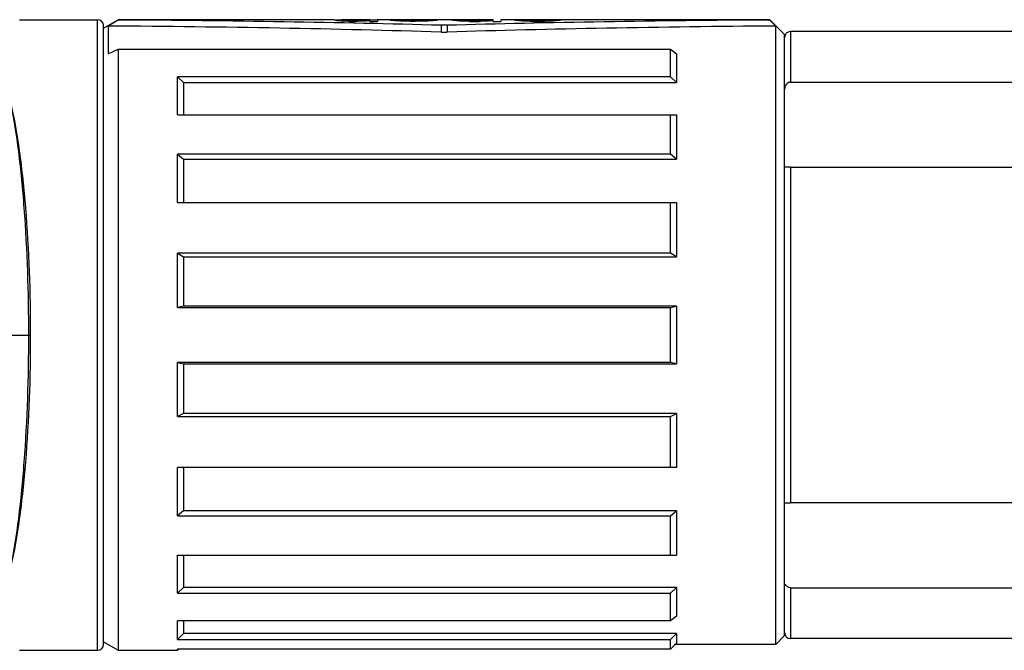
# Model space of a CAD drawing. Header units: millimetres. Extents: x 0 to 12710, y 0 to 5940.
# Tile 17 of 241: x 1481 to 1514, y 734 to 755. Entities that reach past the tile are written whole.
import ezdxf

# ---------------------------------------------------------------- set-up
doc = ezdxf.new("R2010")
doc.units = ezdxf.units.MM
doc.header["$LTSCALE"] = 231.275
for name, color, linetype in [('1613603_PBL569', 7, 'CONTINUOUS'), ('A2600102_ABL580', 7, 'CONTINUOUS'), ('E2030201_ABL568', 7, 'CONTINUOUS'), ('E2031601_ABL595', 7, 'CONTINUOUS'), ('ST-8EP1N8AW400S_PBL596', 7, 'CONTINUOUS'), ('아래쪽_19_VBL544', 7, 'CONTINUOUS')]:
    doc.layers.add(name, color=color, linetype=linetype)

# ---------------------------------------------------------------- blocks, each defined once
blk = doc.blocks.new('1613603_PBL569', base_point=(1480.374, 744.565))
at = {"layer": '1613603_PBL569', "color": 7}
for p, q in [((1480.54, 755.215), (1483.174, 755.215)), ((1483.374, 754.926), (1483.874, 755.215)), ((1483.874, 755.205), (1483.528, 755.001)), ((1483.874, 755.215), (1483.874, 755.205)), ((1491.166, 755.215), (1483.874, 755.215)), ((1491.166, 755.207), (1491.166, 755.215)), ((1491.426, 755.198), (1491.203, 755.198)), ((1491.426, 755.173), (1491.426, 755.215)), ((1492.364, 755.215), (1491.426, 755.215)), ((1491.478, 755.163), (1491.478, 755.194)), ((1491.583, 755.163), (1491.583, 755.186)), ((1491.687, 755.158), (1491.687, 755.182)), ((1491.687, 755.158), (1491.895, 755.158)), ((1491.895, 755.158), (1491.895, 755.178)), ((1492.103, 755.163), (1492.103, 755.182)), ((1492.26, 755.173), (1492.26, 755.19)), ((1492.364, 755.158), (1492.364, 755.215)), ((1492.624, 755.198), (1492.364, 755.198)), ((1492.364, 755.158), (1492.624, 755.158)), ((1492.624, 755.215), (1492.624, 755.158)), ((1493.041, 755.215), (1492.624, 755.215)), ((1493.041, 755.205), (1493.041, 755.212)), ((1494.447, 755.212), (1493.041, 755.212)), ((1493.301, 755.205), (1494.395, 755.205)), ((1493.301, 755.178), (1493.301, 755.2)), ((1493.405, 755.169), (1493.405, 755.19)), ((1493.562, 755.163), (1493.562, 755.182)), ((1493.874, 755.158), (1493.874, 755.178)), ((1494.083, 755.163), (1494.083, 755.182)), ((1494.187, 755.163), (1494.187, 755.186)), ((1494.343, 755.168), (1494.343, 755.197)), ((1494.395, 755.178), (1494.395, 755.202)), ((1494.447, 755.178), (1494.447, 755.212)), ((1494.551, 755.186), (1494.551, 755.211)), ((1494.655, 755.2), (1494.655, 755.215)), ((1494.655, 755.215), (1494.667, 755.215)), ((1495.134, 755.215), (1494.708, 755.215)), ((1495.124, 755.205), (1495.124, 755.215)), ((1495.134, 755.215), (1495.124, 755.215)), ((1495.176, 755.194), (1495.176, 755.214)), ((1495.385, 755.215), (1495.385, 755.211)), ((1495.385, 755.173), (1495.385, 755.207)), ((1496.53, 755.215), (1495.414, 755.215)), ((1495.437, 755.173), (1495.437, 755.2)), ((1495.541, 755.163), (1495.541, 755.19)), ((1495.749, 755.158), (1495.749, 755.182)), ((1496.062, 755.182), (1495.749, 755.182)), ((1495.749, 755.158), (1496.062, 755.158)), ((1496.062, 755.158), (1496.062, 755.182)), ((1496.27, 755.163), (1496.27, 755.186)), ((1496.426, 755.168), (1496.426, 755.194)), ((1496.53, 755.158), (1496.53, 755.215)), ((1496.53, 755.158), (1496.791, 755.158)), ((1496.791, 755.215), (1496.791, 755.158)), ((1497.208, 755.215), (1496.791, 755.215)), ((1497.208, 755.209), (1497.208, 755.214)), ((1497.312, 755.19), (1497.312, 755.213)), ((1497.416, 755.178), (1497.416, 755.208)), ((1497.468, 755.168), (1497.468, 755.209)), ((1498.578, 755.215), (1497.503, 755.215)), ((1497.52, 755.168), (1497.52, 755.2)), ((1497.624, 755.163), (1497.624, 755.19)), ((1497.728, 755.161), (1497.728, 755.182)), ((1497.833, 755.158), (1498.249, 755.158)), ((1497.937, 755.158), (1497.937, 755.178)), ((1498.145, 755.178), (1497.937, 755.178)), ((1498.145, 755.158), (1498.145, 755.178)), ((1498.353, 755.161), (1498.353, 755.182)), ((1498.458, 755.163), (1498.458, 755.19)), ((1498.562, 755.168), (1498.562, 755.2)), ((1498.614, 755.168), (1498.614, 755.209)), ((1498.666, 755.178), (1498.666, 755.208)), ((1498.77, 755.19), (1498.77, 755.213)), ((1505.874, 755.215), (1498.874, 755.215)), ((1498.874, 755.214), (1498.874, 755.209)), ((1505.874, 755.205), (1505.874, 755.215)), ((1505.874, 755.215), (1506.374, 754.715)), ((1483.374, 734.115), (1483.374, 755.015)), ((1483.528, 755.001), (1483.528, 754.062)), ((1494.774, 755.026), (1494.774, 754.795)), ((1494.974, 755.026), (1494.774, 755.026)), ((1494.774, 754.795), (1494.974, 754.795)), ((1494.974, 755.026), (1494.974, 754.795)), ((1506.074, 734.115), (1506.074, 755)), ((1506.374, 734.415), (1506.374, 754.715)), ((1483.528, 754.062), (1483.874, 754.216)), ((1483.874, 754.216), (1483.874, 733.915)), ((1483.874, 754.216), (1502.524, 754.216)), ((1502.524, 753.29), (1502.524, 754.216)), ((1502.524, 754.216), (1502.724, 754.062)), ((1502.724, 754.062), (1502.724, 753.09)), ((1485.874, 751.997), (1485.874, 753.29)), ((1502.524, 753.29), (1485.874, 753.29)), ((1485.874, 753.29), (1486.074, 753.09)), ((1502.724, 753.09), (1502.524, 753.29)), ((1486.074, 753.09), (1486.074, 751.997)), ((1486.074, 753.09), (1502.724, 753.09)), ((1485.874, 751.997), (1502.724, 751.997)), ((1502.524, 750.675), (1502.524, 751.997)), ((1502.724, 751.997), (1502.724, 750.509)), ((1485.874, 749.037), (1485.874, 750.675)), ((1502.524, 750.675), (1485.874, 750.675)), ((1485.874, 750.675), (1486.074, 750.509)), ((1486.074, 750.509), (1486.074, 749.037)), ((1486.074, 750.509), (1502.724, 750.509)), ((1502.724, 750.509), (1502.524, 750.675)), ((1485.874, 749.037), (1502.724, 749.037)), ((1502.524, 747.324), (1502.524, 749.037)), ((1502.724, 749.037), (1502.724, 747.211)), ((1485.874, 745.491), (1485.874, 747.324)), ((1502.524, 747.324), (1485.874, 747.324)), ((1485.874, 747.324), (1486.074, 747.211)), ((1486.074, 747.211), (1486.074, 745.537)), ((1486.074, 747.211), (1502.724, 747.211)), ((1502.724, 747.211), (1502.524, 747.324)), ((1486.074, 745.537), (1485.874, 745.491)), ((1485.874, 745.491), (1502.524, 745.491)), ((1502.724, 745.537), (1486.074, 745.537)), ((1502.524, 745.491), (1502.724, 745.537)), ((1502.524, 743.639), (1502.524, 745.491)), ((1502.724, 745.537), (1502.724, 743.594)), ((1485.874, 741.807), (1485.874, 743.639)), ((1502.524, 743.639), (1485.874, 743.639)), ((1485.874, 743.639), (1486.074, 743.594)), ((1486.074, 743.594), (1486.074, 741.919)), ((1486.074, 743.594), (1502.724, 743.594)), ((1502.724, 743.594), (1502.524, 743.639)), ((1486.074, 741.919), (1485.874, 741.807)), ((1485.874, 741.807), (1502.524, 741.807)), ((1502.724, 741.919), (1486.074, 741.919)), ((1502.524, 741.807), (1502.724, 741.919)), ((1502.524, 740.093), (1502.524, 741.807)), ((1502.724, 741.919), (1502.724, 740.093)), ((1485.874, 738.455), (1485.874, 740.093)), ((1502.724, 740.093), (1485.874, 740.093)), ((1486.074, 740.093), (1486.074, 738.621)), ((1486.074, 738.621), (1485.874, 738.455)), ((1502.724, 738.621), (1486.074, 738.621)), ((1502.524, 738.455), (1502.724, 738.621)), ((1502.724, 738.621), (1502.724, 737.133)), ((1485.874, 738.455), (1502.524, 738.455)), ((1502.524, 737.133), (1502.524, 738.455)), ((1485.874, 735.84), (1485.874, 737.133)), ((1485.874, 737.133), (1502.724, 737.133)), ((1486.074, 737.133), (1486.074, 736.04)), ((1486.074, 736.04), (1485.874, 735.84)), ((1485.874, 735.84), (1502.524, 735.84)), ((1502.724, 736.04), (1486.074, 736.04)), ((1502.524, 735.84), (1502.724, 736.04)), ((1502.524, 734.914), (1502.524, 735.84)), ((1502.724, 736.04), (1502.724, 735.069)), ((1485.874, 734.277), (1485.874, 734.914)), ((1502.524, 734.914), (1485.874, 734.914)), ((1486.074, 734.914), (1486.074, 734.487)), ((1502.724, 735.069), (1502.524, 734.914)), ((1483.374, 734.204), (1483.874, 733.915)), ((1486.074, 734.487), (1485.874, 734.277)), ((1485.874, 734.277), (1502.524, 734.277)), ((1502.724, 734.487), (1486.074, 734.487)), ((1502.524, 734.277), (1502.724, 734.487)), ((1502.524, 733.956), (1502.524, 734.277)), ((1502.724, 734.487), (1502.724, 734.15)), ((1506.074, 734.115), (1506.374, 734.415)), ((1480.54, 733.915), (1483.174, 733.915)), ((1483.874, 733.915), (1485.874, 733.915)), ((1485.915, 733.956), (1485.874, 733.915)), ((1485.874, 733.915), (1485.874, 733.956)), ((1502.524, 733.956), (1485.874, 733.956)), ((1502.658, 734.085), (1502.524, 733.956)), ((1502.724, 734.15), (1502.658, 734.085)), ((1502.689, 734.115), (1502.658, 734.085)), ((1502.724, 734.15), (1502.689, 734.115)), ((1506.074, 734.115), (1502.689, 734.115))]:
    blk.add_line(p, q, dxfattribs=at)
at = {"layer": '1613603_PBL569', "color": 2}
for p, q in [((1483.174, 733.915), (1483.174, 755.215)), ((1470.834, 744.565), (1480.914, 744.565))]:
    blk.add_line(p, q, dxfattribs=at)
at = {"layer": '1613603_PBL569', "color": 7}
for centre, radius, start, end in [((1483.174, 755.015), 0.2, 0, 90), ((1422.811, 673.832), 116.28, 44.26983, 44.41083), ((1483.174, 734.115), 0.2, 270, 360)]:
    blk.add_arc(centre, radius, start, end, dxfattribs=at)
for centre, major_axis, ratio, start_param, end_param in [((1433.678, 744.565), (93.46, 5.377), 0.098362, 0.852668, 0.998167), ((1491.085, 744.565), (0, 10.65), 0.195833, -0.063573, -0.038567), ((1490.997, 744.565), (0, 10.65), 0.326388, -0.078595, -0.063573), ((1490.451, 744.565), (0, 10.65), 0.979169, -0.088619, -0.078595), ((1489.99, 744.565), (15.642, 0), 0.680851, 1.472145, 1.482178), ((1491.346, 744.565), (0, 10.65), 0.195835, -0.063573, -0.038567), ((1490.816, 744.565), (0, 10.65), 0.979163, 6.2096, 6.219612), ((1488.449, 744.565), (31.284, 0), 0.340425, 1.467125, 1.472145), ((1490.049, 744.565), (20.856, 0), 0.510637, 7.775387, 7.780396), ((1488.412, 744.565), (41.712, 0), 0.255319, 7.770376, 7.775387), ((1495.378, 744.565), (41.713, 0), 0.255319, 7.932576, 7.937587), ((1496.212, 744.565), (41.713, 0), 0.255319, 1.669448, 1.674468), ((1493.331, 744.565), (15.642, 0), 0.680851, 7.92256, 7.932576), ((1493.644, 744.565), (15.642, 0), 0.680851, 1.659415, 1.669448), ((1492.974, 744.565), (0, 10.65), 0.979163, 6.341754, 6.351764), ((1493.183, 744.565), (0, 10.65), 0.979163, 6.36178, 6.371804), ((1492.927, 744.565), (0, 10.65), 0.244791, -0.063573, -0.043566), ((1492.596, 744.565), (0, 10.65), 0.734375, -0.083606, -0.063573), ((1491.798, 744.565), (17.38, 0), 0.612765, 1.472145, 1.487191), ((1492.929, 744.565), (0, 10.65), 0.652779, -0.068578, -0.053567), ((1492.334, 744.565), (15.642, 0), 0.680851, 7.775387, 7.785403), ((1487.347, 744.565), (62.569, 0), 0.170213, 1.467125, 1.472145), ((1488.649, 744.565), (62.569, 0), 0.170213, 7.770376, 7.775387), ((1500.297, 744.565), (62.569, 0), 0.170213, 1.669448, 1.674468), ((1497.358, 744.565), (41.713, 0), 0.255319, 7.932576, 7.937587), ((1495.72, 744.565), (20.856, 0), 0.510639, 7.927567, 7.932576), ((1497.216, 744.565), (31.284, 0), 0.340425, 1.66443, 1.669448), ((1494.953, 744.565), (0, 10.65), 0.979167, 6.341754, 6.356771), ((1495.753, 744.565), (15.642, 0), 0.680851, 1.654402, 1.66443), ((1494.648, 744.565), (0, 10.65), 0.489584, 6.331751, 6.341754), ((1494.826, 744.565), (0, 10.65), 0.979168, 6.309559, 6.319553), ((1495.318, 744.565), (0, 10.65), 0.979169, 0.073586, 0.083606), ((1494.689, 744.565), (0, 10.65), 0.489583, 6.289578, 6.309559), ((1494.935, 744.565), (0, 10.65), 0.489583, 0.053567, 0.073586), ((1494.749, 744.565), (0, 10.65), 0.163195, 0.023576, 0.053567), ((1494.667, 744.565), (0, 10.65), 0.163195, -0.023576, 0), ((1556.07, 744.565), (93.46, -5.377), 0.098362, 8.426611, 8.57211), ((1495.011, 744.565), (0, 10.65), 0.244792, -0.063573, -0.043566), ((1495.134, 744.565), (0, 10.65), 0.244792, 6.266803, 6.283185), ((1495.04, 744.565), (0, 10.65), 0.783333, 6.241819, 6.266803), ((1494.845, 744.565), (0, 10.65), 0.489582, -0.073586, -0.063573), ((1494.462, 744.565), (0, 10.65), 0.979167, -0.088619, -0.073586), ((1495.414, 744.565), (0, 10.65), 0.32639, 0, 0.008591), ((1495.251, 744.565), (0, 10.65), 0.32639, -0.053567, -0.038567), ((1494, 744.565), (15.642, 0), 0.680851, 1.472145, 1.482178), ((1495.064, 744.565), (0, 10.65), 0.652777, -0.068578, -0.053567), ((1494.112, 744.565), (20.856, 0), 0.510638, 7.775387, 7.785403), ((1491.433, 744.565), (41.713, 0), 0.255319, 1.467125, 1.472145), ((1499.337, 744.565), (41.713, 0), 0.255319, 7.927567, 7.932576), ((1500.378, 744.565), (41.713, 0), 0.255319, 1.669448, 1.674468), ((1497.42, 744.565), (15.642, 0), 0.680852, 7.917555, 7.927567), ((1498.324, 744.565), (20.856, 0), 0.510639, 1.66443, 1.669448), ((1497.349, 744.565), (0, 10.65), 0.979167, 0.083606, 0.093634), ((1496.868, 744.565), (0, 10.65), 0.652778, 6.331751, 6.346758), ((1496.914, 744.565), (0, 10.65), 0.489583, 6.356771, 6.366791), ((1497.248, 744.565), (0, 10.65), 0.279762, 6.261807, 6.296771), ((1497.12, 744.565), (0, 10.65), 0.244792, -0.053567, -0.033569), ((1497.074, 744.565), (0, 10.65), 0.326389, -0.068578, -0.053567), ((1497.163, 744.565), (0, 10.65), 0.652778, 6.246817, 6.261807), ((1496.835, 744.565), (0, 10.65), 0.652778, -0.083606, -0.068578), ((1497.037, 744.565), (0, 10.65), 0.979166, 6.241819, 6.246817), ((1496.545, 744.565), (0, 10.65), 0.979166, -0.093634, -0.083606), ((1497.503, 744.565), (0, 10.65), 0.244791, 0, 0.013585), ((1497.38, 744.565), (0, 10.65), 0.244791, -0.053567, -0.033569), ((1497.148, 744.565), (0, 10.65), 0.652778, -0.068578, -0.053567), ((1495.57, 744.565), (20.856, 0), 0.510638, 1.472145, 1.477162), ((1496.91, 744.565), (0, 10.65), 0.979167, -0.078595, -0.068578), ((1493.516, 744.565), (41.713, 0), 0.255319, 1.467125, 1.472145), ((1494.453, 744.565), (41.713, 0), 0.255319, 7.770376, 7.775387), ((1501.628, 744.565), (41.713, 0), 0.255319, 7.932576, 7.937587), ((1502.566, 744.565), (41.713, 0), 0.255319, 1.669448, 1.674468), ((1499.172, 744.565), (0, 10.65), 0.979167, 6.351764, 6.36178), ((1498.934, 744.565), (0, 10.65), 0.652778, 6.336752, 6.351764), ((1500.512, 744.565), (20.856, 0), 0.510638, 1.66443, 1.669448), ((1498.701, 744.565), (0, 10.65), 0.244792, 6.316755, 6.336752), ((1499.537, 744.565), (0, 10.65), 0.979167, 6.366791, 6.376819), ((1498.578, 744.565), (0, 10.65), 0.244792, -0.013585, 0), ((1499.045, 744.565), (0, 10.65), 0.979167, 6.319553, 6.324552), ((1498.919, 744.565), (0, 10.65), 0.652778, 6.304563, 6.319553), ((1499.246, 744.565), (0, 10.65), 0.652778, 0.068578, 0.083606), ((1498.834, 744.565), (0, 10.65), 0.279762, -0.013585, 0.021378), ((1499.008, 744.565), (0, 10.65), 0.326389, 0.053567, 0.068578), ((1498.962, 744.565), (0, 10.65), 0.244792, 0.033569, 0.053567), ((1433.678, 744.565), (91.705, 5.276), 0.098362, 0.836014, 0.99044), ((1556.07, 744.565), (91.705, -5.276), 0.098362, 2.153056, 2.305578)]:
    blk.add_ellipse(centre, major_axis=major_axis, ratio=ratio, start_param=start_param, end_param=end_param, dxfattribs=at)
at = {"layer": '1613603_PBL569', "color": 2}
for points, knots in [([(1480.237, 752.41), (1480.346, 751.867), (1480.525, 750.684), (1480.774, 748.07), (1480.838, 745.996), (1480.838, 744.565)], [0, 0, 0, 0, 0.211086, 0.45488, 1, 1, 1, 1]), ([(1480.914, 744.565), (1480.914, 745.999), (1480.845, 748.075), (1480.572, 750.69), (1480.371, 751.87), (1480.248, 752.412)], [0, 0, 0, 0, 0.545252, 0.788894, 1, 1, 1, 1]), ([(1480.838, 744.565), (1480.838, 743.134), (1480.774, 741.06), (1480.525, 738.446), (1480.346, 737.263), (1480.237, 736.72)], [0, 0, 0, 0, 0.54512, 0.788914, 1, 1, 1, 1]), ([(1480.248, 736.718), (1480.371, 737.26), (1480.572, 738.44), (1480.845, 741.056), (1480.914, 743.132), (1480.914, 744.565)], [0, 0, 0, 0, 0.211106, 0.454748, 1, 1, 1, 1])]:
    blk.add_open_spline(points, degree=3, knots=knots, dxfattribs=at)
blk = doc.blocks.new('E2030201_ABL568', base_point=(1630.653, 557.915))
at = {"layer": '1613603_PBL569'}
blk.add_blockref('1613603_PBL569', (1480.374, 744.565), dxfattribs=at)
blk = doc.blocks.new('ST-8EP1N8AW400S_PBL596', base_point=(1510.949, 744.565))
at = {"layer": 'ST-8EP1N8AW400S_PBL596', "color": 2}
for p, q in [((1506.574, 754.815), (1506.574, 753.106)), ((1506.574, 750.233), (1506.574, 738.898)), ((1506.574, 736.024), (1506.574, 734.315))]:
    blk.add_line(p, q, dxfattribs=at)
at = {"layer": 'ST-8EP1N8AW400S_PBL596', "color": 7}
for p, q in [((1515.524, 754.815), (1506.574, 754.815)), ((1506.574, 753.106), (1515.524, 753.106)), ((1506.574, 750.233), (1515.524, 750.233)), ((1515.524, 738.898), (1506.574, 738.898)), ((1506.574, 736.024), (1515.524, 736.024)), ((1515.524, 734.315), (1506.574, 734.315))]:
    blk.add_line(p, q, dxfattribs=at)
for centre, start, end in [((1506.574, 754.615), 90, 180), ((1506.574, 734.515), 180, 270)]:
    blk.add_arc(centre, 0.2, start, end, dxfattribs=at)
for points, knots in [([(1506.574, 753.106), (1506.518, 753.106), (1506.404, 753.04), (1506.374, 752.922), (1506.374, 752.865)], [0, 0, 0, 0, 0.495392, 1, 1, 1, 1]), ([(1506.397, 750.23), (1506.392, 750.23), (1506.386, 750.231), (1506.374, 750.23), (1506.374, 750.232)], [0, 0, 0, 0, 0.746215, 1, 1, 1, 1]), ([(1506.574, 750.233), (1506.555, 750.233), (1506.496, 750.232), (1506.438, 750.23), (1506.397, 750.23)], [0, 0, 0, 0, 0.319265, 1, 1, 1, 1]), ([(1506.397, 738.9), (1506.407, 738.9), (1506.466, 738.899), (1506.525, 738.898), (1506.574, 738.898)], [0, 0, 0, 0, 0.164282, 1, 1, 1, 1])]:
    blk.add_open_spline(points, degree=3, knots=knots, dxfattribs=at)
blk.add_open_spline([(1506.574, 736.024), (1506.503, 736.024), (1506.428, 736.083), (1506.398, 736.148)], degree=3, dxfattribs=at)
blk = doc.blocks.new('E2031601_ABL595', base_point=(1510.949, 744.565))
at = {"layer": 'ST-8EP1N8AW400S_PBL596'}
blk.add_blockref('ST-8EP1N8AW400S_PBL596', (1510.949, 744.565), dxfattribs=at)
blk = doc.blocks.new('A2600102_ABL580', base_point=(1504.049, 729.565))
at = {"layer": 'E2031601_ABL595'}
blk.add_blockref('E2031601_ABL595', (1510.949, 744.565), dxfattribs=at)
blk = doc.blocks.new('아래쪽_19_VBL544', base_point=(1666.949, 634.097))
at = {"layer": 'A2600102_ABL580'}
blk.add_blockref('A2600102_ABL580', (1504.049, 729.565), dxfattribs=at)
at = {"layer": 'E2030201_ABL568'}
blk.add_blockref('E2030201_ABL568', (1630.653, 557.915), dxfattribs=at)

msp = doc.modelspace()

# ---------------------------------------------------------------- block references
at = {"layer": '아래쪽_19_VBL544'}
msp.add_blockref('아래쪽_19_VBL544', (1666.9491, 634.0971), dxfattribs=at)

doc.saveas('drawing.dxf')
